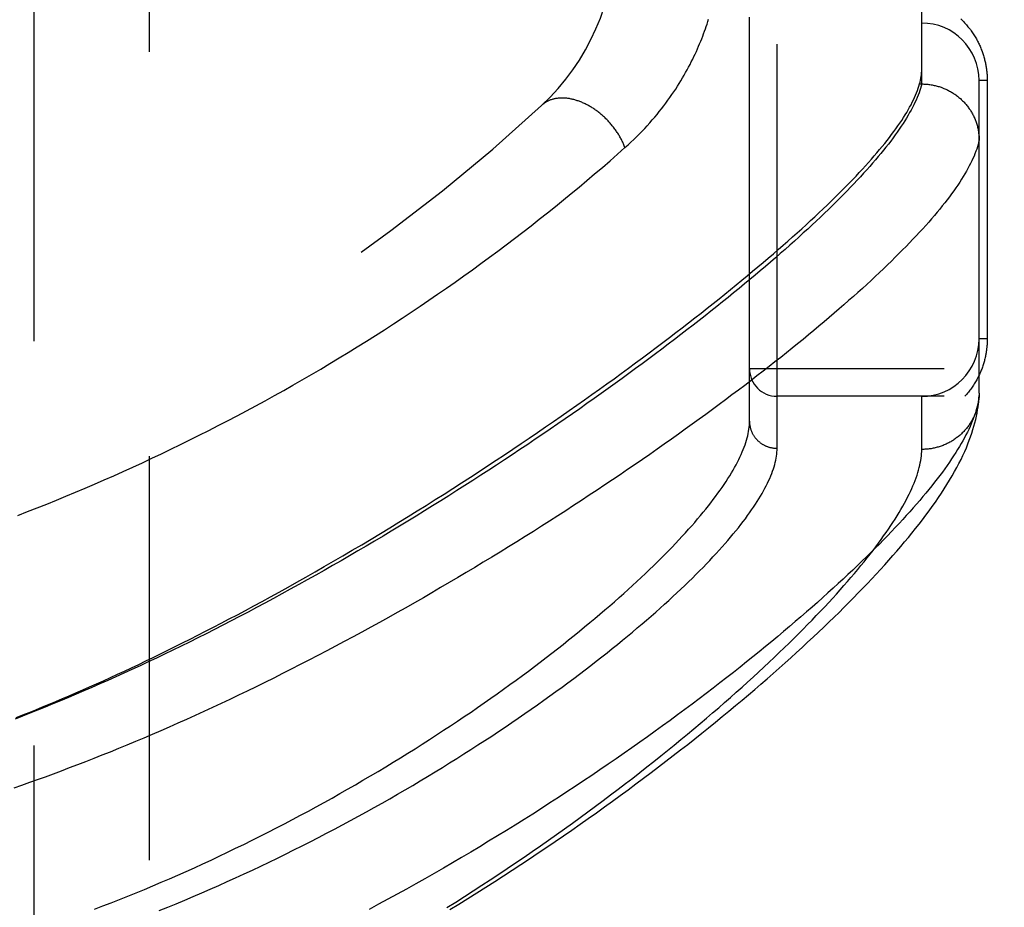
# Model space of a CAD drawing. Header units: inches. Extents: x 0 to 80, y 0 to 51.8.
# Tile 33 of 50: x 20 to 21.1, y 28.7 to 29.7. Entities that reach past the tile are written whole.
import ezdxf

# ---------------------------------------------------------------- set-up
doc = ezdxf.new("R2010")
doc.units = ezdxf.units.IN
doc.header["$LTSCALE"] = 4.4
doc.header["$MEASUREMENT"] = 0
doc.linetypes.add('HIDDEN', pattern=[0.2, 0.1, -0.1])
for name, color, linetype in [('DEFAULT_2', 8, 'HIDDEN'), ('DOOR_ASSEMBLY', 7, 'CONTINUOUS'), ('SUBPANEL', 7, 'CONTINUOUS')]:
    doc.layers.add(name, color=color, linetype=linetype)

msp = doc.modelspace()

# ---------------------------------------------------------------- linework, layer by layer
at = {"layer": 'DEFAULT_2', "color": 8, "linetype": 'HIDDEN'}
msp.add_line((20.1578, 31.8504), (20.1578, 18.2004), dxfattribs=at)
at = {"layer": 'DOOR_ASSEMBLY', "color": 8, "linetype": 'HIDDEN'}
for p, q in [((20.8413, 29.2188), (20.8413, 30.332)), ((20.8113, 29.2482), (20.8113, 30.3026)), ((20.9988, 29.6154), (20.9988, 29.9354)), ((20.9965, 29.6154), (20.9988, 29.6154)), ((20.9988, 29.6154), (21, 29.6154)), ((21.0613, 29.2788), (21.0613, 29.6192)), ((21.0701, 29.6192), (21.0613, 29.6192)), ((21.0701, 29.6192), (21.0701, 29.3379)), ((21.0701, 29.3379), (21.0613, 29.3379)), ((21.9033, 29.3054), (20.8113, 29.3054)), ((21.9033, 29.2754), (20.8413, 29.2754)), ((20.9988, 29.2176), (20.9988, 29.2754))]:
    msp.add_line(p, q, dxfattribs=at)
for points in [[(20.6758, 29.5461), (20.6791, 29.549), (20.6823, 29.552), (20.6854, 29.555), (20.6885, 29.5579), (20.6915, 29.561), (20.6944, 29.564), (20.6973, 29.567), (20.7001, 29.57), (20.7029, 29.5731), (20.7055, 29.5762), (20.7082, 29.5792), (20.7107, 29.5823), (20.7132, 29.5854), (20.7157, 29.5885), (20.718, 29.5915), (20.7203, 29.5946), (20.7226, 29.5977), (20.7248, 29.6007), (20.7269, 29.6038), (20.729, 29.6068), (20.731, 29.6099), (20.7329, 29.6129), (20.7348, 29.6159), (20.7366, 29.6189), (20.7384, 29.6219), (20.7402, 29.6249), (20.7418, 29.6278), (20.7435, 29.6308), (20.745, 29.6337), (20.7466, 29.6366), (20.748, 29.6395), (20.7495, 29.6423), (20.7509, 29.6452), (20.7522, 29.648), (20.7535, 29.6509), (20.7547, 29.6537), (20.756, 29.6564), (20.7571, 29.6592), (20.7583, 29.6619), (20.7594, 29.6647), (20.7604, 29.6674), (20.7614, 29.6701), (20.7624, 29.6727), (20.7634, 29.6754), (20.7643, 29.678), (20.7652, 29.6806), (20.766, 29.6833), (20.7669, 29.6858)], [(21.0414, 29.6862), (21.0425, 29.6851), (21.0435, 29.6841), (21.0445, 29.6831), (21.0455, 29.682), (21.0465, 29.6809), (21.0474, 29.6799), (21.0483, 29.6788), (21.0492, 29.6777), (21.0501, 29.6766), (21.0509, 29.6756), (21.0518, 29.6745), (21.0526, 29.6734), (21.0534, 29.6722), (21.0541, 29.6711), (21.0549, 29.67), (21.0556, 29.6689), (21.0563, 29.6678), (21.057, 29.6667), (21.0577, 29.6655), (21.0583, 29.6644), (21.0589, 29.6633), (21.0595, 29.6621), (21.0601, 29.661), (21.0607, 29.6599), (21.0612, 29.6587), (21.0618, 29.6576), (21.0623, 29.6564), (21.0628, 29.6553), (21.0632, 29.6542), (21.0637, 29.653), (21.0641, 29.6519), (21.0646, 29.6507), (21.065, 29.6496), (21.0654, 29.6485), (21.0657, 29.6474), (21.0661, 29.6462), (21.0664, 29.6451), (21.0667, 29.644), (21.067, 29.6429), (21.0673, 29.6418), (21.0676, 29.6407), (21.0678, 29.6396), (21.0681, 29.6385), (21.0683, 29.6374), (21.0685, 29.6363), (21.0687, 29.6352), (21.0689, 29.6342), (21.0691, 29.6331), (21.0692, 29.632), (21.0694, 29.6309), (21.0695, 29.6299), (21.0696, 29.6288), (21.0697, 29.6277), (21.0698, 29.6267), (21.0699, 29.6256), (21.07, 29.6245), (21.07, 29.6235), (21.0701, 29.6224), (21.0701, 29.6213), (21.0701, 29.6202), (21.0701, 29.6192)], [(20.9965, 29.6154), (20.997, 29.6175), (20.9975, 29.6196), (20.9979, 29.6216), (20.9982, 29.6237), (20.9985, 29.6256), (20.9987, 29.6276), (20.9988, 29.6295), (20.9988, 29.6314)], [(20.9988, 29.6154), (20.9982, 29.613), (20.9975, 29.6106), (20.9967, 29.6082), (20.9959, 29.6057), (20.9949, 29.6031), (20.9939, 29.6005), (20.9927, 29.5979), (20.9915, 29.5953), (20.9902, 29.5925), (20.9888, 29.5898), (20.9873, 29.587), (20.9857, 29.5842), (20.9841, 29.5813), (20.9823, 29.5783), (20.9805, 29.5754), (20.9785, 29.5724), (20.9765, 29.5693), (20.9744, 29.5662), (20.9722, 29.563), (20.9699, 29.5599), (20.9676, 29.5566), (20.9651, 29.5533), (20.9625, 29.55), (20.9599, 29.5467), (20.9572, 29.5433), (20.9544, 29.5398), (20.9514, 29.5363), (20.9485, 29.5328), (20.9454, 29.5292), (20.9422, 29.5256), (20.9389, 29.5219), (20.9356, 29.5182), (20.9321, 29.5144), (20.9286, 29.5107), (20.925, 29.5068), (20.9213, 29.5029), (20.9175, 29.499), (20.9136, 29.4951), (20.9097, 29.4911), (20.9056, 29.487), (20.9014, 29.4829), (20.8972, 29.4788), (20.8929, 29.4746), (20.8885, 29.4704), (20.884, 29.4662), (20.8794, 29.4619), (20.8747, 29.4575), (20.8699, 29.4532), (20.8651, 29.4488), (20.8602, 29.4443), (20.8551, 29.4398), (20.85, 29.4353), (20.8448, 29.4307), (20.8395, 29.4261), (20.8341, 29.4215), (20.8287, 29.4168), (20.8231, 29.4121), (20.8175, 29.4073), (20.8118, 29.4025), (20.806, 29.3977), (20.8001, 29.3929), (20.7941, 29.388), (20.788, 29.383), (20.7819, 29.3781), (20.7757, 29.3731), (20.7694, 29.3681), (20.763, 29.363), (20.7565, 29.3579), (20.7499, 29.3528), (20.7433, 29.3476), (20.7366, 29.3425), (20.7298, 29.3373), (20.7229, 29.332), (20.7159, 29.3268), (20.7089, 29.3215), (20.7018, 29.3162), (20.6946, 29.3108), (20.6873, 29.3055), (20.68, 29.3001), (20.6726, 29.2947), (20.6651, 29.2893), (20.6575, 29.2838), (20.6499, 29.2784), (20.6422, 29.2729), (20.6344, 29.2674), (20.6266, 29.2619), (20.6187, 29.2564), (20.6107, 29.2508), (20.6026, 29.2453), (20.5945, 29.2397), (20.5864, 29.2342), (20.5781, 29.2286), (20.5699, 29.223), (20.5615, 29.2174), (20.5531, 29.2118), (20.5447, 29.2062), (20.5361, 29.2006), (20.5276, 29.1951), (20.519, 29.1895), (20.5103, 29.1839), (20.5016, 29.1783), (20.4928, 29.1727), (20.484, 29.1672), (20.4752, 29.1616), (20.4663, 29.1561), (20.4574, 29.1506), (20.4485, 29.145), (20.4395, 29.1396), (20.4305, 29.1341), (20.4214, 29.1286), (20.4124, 29.1232), (20.4033, 29.1178), (20.3942, 29.1124), (20.385, 29.1071), (20.3759, 29.1017), (20.3667, 29.0964), (20.3575, 29.0912), (20.3483, 29.0859), (20.3391, 29.0807), (20.3299, 29.0756), (20.3207, 29.0704), (20.3115, 29.0654), (20.3023, 29.0603), (20.2931, 29.0553), (20.2839, 29.0504), (20.2747, 29.0454), (20.2655, 29.0406), (20.2563, 29.0358), (20.2471, 29.031), (20.238, 29.0263), (20.2289, 29.0216), (20.2198, 29.017), (20.2107, 29.0124), (20.2016, 29.0079), (20.1926, 29.0035), (20.1836, 28.9991), (20.1746, 28.9948), (20.1657, 28.9905), (20.1568, 28.9863), (20.1479, 28.9821), (20.1391, 28.978), (20.1303, 28.974), (20.1215, 28.97), (20.1128, 28.9661), (20.1041, 28.9623), (20.0955, 28.9585), (20.0869, 28.9548), (20.0783, 28.9511), (20.0699, 28.9475), (20.0614, 28.944), (20.053, 28.9405), (20.0447, 28.9371), (20.0364, 28.9337), (20.0281, 28.9305), (20.0199, 28.9272), (20.0118, 28.9241)], [(20.9911, 29.6007), (20.9922, 29.6033), (20.9932, 29.6058), (20.9942, 29.6082), (20.995, 29.6107), (20.9958, 29.613), (20.9965, 29.6154)], [(21, 29.6154), (21.0011, 29.6153), (21.0022, 29.6153), (21.0034, 29.6152), (21.0045, 29.6151), (21.0056, 29.615), (21.0067, 29.6149), (21.0078, 29.6147), (21.009, 29.6146), (21.0101, 29.6144), (21.0112, 29.6142), (21.0123, 29.6139), (21.0134, 29.6137), (21.0145, 29.6134), (21.0156, 29.6131), (21.0167, 29.6128), (21.0177, 29.6125), (21.0188, 29.6122), (21.0199, 29.6118), (21.0209, 29.6114), (21.022, 29.611), (21.023, 29.6106), (21.0241, 29.6102), (21.0251, 29.6097), (21.0261, 29.6092), (21.0271, 29.6088), (21.0281, 29.6082), (21.0291, 29.6077), (21.0301, 29.6072), (21.0311, 29.6066), (21.032, 29.606), (21.033, 29.6054), (21.0339, 29.6048), (21.0348, 29.6042), (21.0358, 29.6036), (21.0367, 29.6029), (21.0376, 29.6022), (21.0384, 29.6015), (21.0393, 29.6008), (21.0402, 29.6001), (21.041, 29.5994), (21.0418, 29.5986), (21.0426, 29.5978), (21.0434, 29.5971), (21.0442, 29.5963), (21.045, 29.5955), (21.0457, 29.5946), (21.0465, 29.5938), (21.0472, 29.5929), (21.0479, 29.5921), (21.0486, 29.5912), (21.0493, 29.5903), (21.0499, 29.5894), (21.0506, 29.5885), (21.0512, 29.5876), (21.0518, 29.5867), (21.0524, 29.5857), (21.053, 29.5848), (21.0535, 29.5838), (21.0541, 29.5828), (21.0546, 29.5819), (21.0551, 29.5809), (21.0556, 29.5799), (21.056, 29.5789), (21.0565, 29.5779), (21.0569, 29.5768), (21.0573, 29.5758), (21.0577, 29.5748), (21.0581, 29.5737), (21.0584, 29.5727), (21.0587, 29.5716), (21.0591, 29.5706), (21.0594, 29.5695), (21.0596, 29.5684), (21.0599, 29.5673), (21.0601, 29.5663), (21.0603, 29.5652), (21.0605, 29.5641), (21.0607, 29.563), (21.0608, 29.5619), (21.061, 29.5608), (21.0611, 29.5597), (21.0612, 29.5586), (21.0612, 29.5575), (21.0613, 29.5564), (21.0613, 29.5553), (21.0613, 29.5542)], [(20.0131, 28.9257), (20.0202, 28.9285), (20.0273, 28.9313), (20.0345, 28.9342), (20.0417, 28.9372), (20.049, 28.9402), (20.0562, 28.9432), (20.0635, 28.9463), (20.0709, 28.9495), (20.0782, 28.9526), (20.0856, 28.9559), (20.093, 28.9591), (20.1005, 28.9625), (20.108, 28.9658), (20.1156, 28.9693), (20.1232, 28.9728), (20.1309, 28.9763), (20.1387, 28.9799), (20.1465, 28.9836), (20.1543, 28.9873), (20.1622, 28.9911), (20.1701, 28.995), (20.1781, 28.9989), (20.1862, 29.0029), (20.1943, 29.0069), (20.2025, 29.011), (20.2108, 29.0153), (20.2193, 29.0196), (20.2278, 29.024), (20.2364, 29.0284), (20.2451, 29.033), (20.2539, 29.0376), (20.2627, 29.0423), (20.2717, 29.0472), (20.2808, 29.0521), (20.2901, 29.0572), (20.2995, 29.0623), (20.309, 29.0676), (20.3187, 29.073), (20.3285, 29.0786), (20.3384, 29.0842), (20.3485, 29.09), (20.3586, 29.0959), (20.3688, 29.1018), (20.379, 29.1078), (20.3892, 29.1139), (20.3994, 29.12), (20.4096, 29.1261), (20.4197, 29.1322), (20.4297, 29.1383), (20.4397, 29.1445), (20.4496, 29.1506), (20.4594, 29.1567), (20.4692, 29.1629), (20.4789, 29.169), (20.4885, 29.1752), (20.498, 29.1813), (20.5075, 29.1874), (20.5169, 29.1936), (20.5262, 29.1997), (20.5355, 29.2058), (20.5446, 29.2118), (20.5537, 29.2179), (20.5627, 29.2239), (20.5716, 29.23), (20.5805, 29.236), (20.5892, 29.242), (20.5979, 29.2479), (20.6064, 29.2539), (20.6149, 29.2598), (20.6233, 29.2657), (20.6316, 29.2715), (20.6398, 29.2773), (20.648, 29.2831), (20.656, 29.2889), (20.6639, 29.2946), (20.6718, 29.3004), (20.6795, 29.306), (20.6872, 29.3117), (20.6948, 29.3173), (20.7022, 29.3228), (20.7096, 29.3284), (20.7169, 29.3339), (20.7241, 29.3393), (20.7312, 29.3447), (20.7382, 29.3501), (20.7451, 29.3554), (20.7519, 29.3607), (20.7586, 29.366), (20.7652, 29.3712), (20.7718, 29.3764), (20.7782, 29.3815), (20.7845, 29.3866), (20.7908, 29.3917), (20.7969, 29.3967), (20.803, 29.4017), (20.8089, 29.4066), (20.8148, 29.4115), (20.8206, 29.4163), (20.8262, 29.4211), (20.8318, 29.4258), (20.8373, 29.4305), (20.8427, 29.4352), (20.848, 29.4398), (20.8532, 29.4444), (20.8583, 29.4489), (20.8633, 29.4534), (20.8682, 29.4578), (20.8731, 29.4622), (20.8778, 29.4666), (20.8824, 29.4709), (20.887, 29.4751), (20.8914, 29.4793), (20.8958, 29.4835), (20.9, 29.4876), (20.9042, 29.4917), (20.9083, 29.4957), (20.9123, 29.4997), (20.9162, 29.5036), (20.92, 29.5075), (20.9237, 29.5114), (20.9273, 29.5152), (20.9309, 29.5189), (20.9343, 29.5226), (20.9376, 29.5263), (20.9409, 29.5299), (20.9441, 29.5335), (20.9471, 29.537), (20.9501, 29.5405), (20.953, 29.5439), (20.9558, 29.5473), (20.9585, 29.5507), (20.9612, 29.554), (20.9637, 29.5572), (20.9661, 29.5604), (20.9685, 29.5636), (20.9708, 29.5667), (20.9729, 29.5698), (20.975, 29.5728), (20.977, 29.5758), (20.9789, 29.5788), (20.9808, 29.5817), (20.9825, 29.5845), (20.9841, 29.5873), (20.9857, 29.5901), (20.9872, 29.5928), (20.9886, 29.5955), (20.9898, 29.5981), (20.9911, 29.6007)], [(20.6758, 29.5461), (20.6754, 29.5471), (20.6751, 29.5481), (20.6746, 29.5491), (20.6742, 29.5501), (20.6738, 29.551), (20.6733, 29.552), (20.6729, 29.553), (20.6724, 29.554), (20.6719, 29.555), (20.6714, 29.5559), (20.6708, 29.5569), (20.6703, 29.5579), (20.6697, 29.5588), (20.6692, 29.5598), (20.6686, 29.5607), (20.668, 29.5617), (20.6674, 29.5626), (20.6667, 29.5636), (20.6661, 29.5645), (20.6655, 29.5654), (20.6648, 29.5663), (20.6641, 29.5673), (20.6634, 29.5682), (20.6627, 29.5691), (20.662, 29.57), (20.6613, 29.5708), (20.6605, 29.5717), (20.6598, 29.5726), (20.659, 29.5734), (20.6583, 29.5743), (20.6575, 29.5751), (20.6567, 29.5759), (20.6559, 29.5768), (20.6551, 29.5776), (20.6543, 29.5784), (20.6534, 29.5792), (20.6526, 29.5799), (20.6518, 29.5807), (20.6509, 29.5815), (20.65, 29.5822), (20.6492, 29.5829), (20.6483, 29.5836), (20.6474, 29.5843), (20.6465, 29.585), (20.6456, 29.5857), (20.6447, 29.5864), (20.6438, 29.587), (20.6429, 29.5877), (20.642, 29.5883), (20.6411, 29.5889), (20.6401, 29.5895), (20.6392, 29.5901), (20.6383, 29.5906), (20.6373, 29.5912), (20.6364, 29.5917), (20.6354, 29.5922), (20.6345, 29.5927), (20.6335, 29.5932), (20.6326, 29.5937), (20.6316, 29.5942), (20.6307, 29.5946), (20.6297, 29.595), (20.6287, 29.5954), (20.6278, 29.5958), (20.6268, 29.5962), (20.6259, 29.5966), (20.6249, 29.5969), (20.6239, 29.5972), (20.623, 29.5975), (20.622, 29.5978), (20.6211, 29.5981), (20.6201, 29.5984), (20.6192, 29.5986), (20.6182, 29.5988), (20.6173, 29.599), (20.6163, 29.5992), (20.6154, 29.5994), (20.6145, 29.5995), (20.6135, 29.5996), (20.6126, 29.5998), (20.6117, 29.5998), (20.6108, 29.5999), (20.6099, 29.6), (20.609, 29.6), (20.6081, 29.6), (20.6072, 29.6), (20.6063, 29.6), (20.6054, 29.6), (20.6046, 29.6), (20.6037, 29.5999), (20.6029, 29.5998), (20.602, 29.5997), (20.6012, 29.5996), (20.6003, 29.5994), (20.5995, 29.5993), (20.5987, 29.5991), (20.5979, 29.5989), (20.5971, 29.5987), (20.5964, 29.5985), (20.5956, 29.5982), (20.5948, 29.598), (20.5941, 29.5977), (20.5933, 29.5974), (20.5926, 29.5971), (20.5919, 29.5967), (20.5912, 29.5964), (20.5905, 29.596), (20.5898, 29.5956), (20.5892, 29.5952), (20.5885, 29.5948), (20.5879, 29.5944), (20.5873, 29.5939), (20.5867, 29.5935), (20.5861, 29.593), (20.5855, 29.5925), (20.5849, 29.592)], [(21.0613, 29.5542), (21.0608, 29.5518), (21.0602, 29.5495), (21.0595, 29.547), (21.0587, 29.5446), (21.0578, 29.5421), (21.0568, 29.5395), (21.0558, 29.5369), (21.0546, 29.5343), (21.0534, 29.5316), (21.052, 29.5288), (21.0506, 29.5261), (21.0491, 29.5233), (21.0475, 29.5204), (21.0458, 29.5175), (21.044, 29.5145), (21.0422, 29.5116), (21.0402, 29.5085), (21.0381, 29.5054), (21.036, 29.5023), (21.0338, 29.4991), (21.0314, 29.4959), (21.029, 29.4927), (21.0265, 29.4894), (21.0239, 29.486), (21.0212, 29.4827), (21.0185, 29.4792), (21.0156, 29.4757), (21.0126, 29.4722), (21.0096, 29.4687), (21.0064, 29.4651), (21.0032, 29.4614), (20.9999, 29.4577), (20.9964, 29.454), (20.9929, 29.4502), (20.9893, 29.4464), (20.9856, 29.4425), (20.9819, 29.4386), (20.978, 29.4347), (20.974, 29.4307), (20.97, 29.4267), (20.9658, 29.4226), (20.9616, 29.4185), (20.9573, 29.4143), (20.9528, 29.4101), (20.9483, 29.4059), (20.9437, 29.4016), (20.939, 29.3972), (20.9342, 29.3929), (20.9293, 29.3885), (20.9244, 29.384), (20.9193, 29.3796), (20.9142, 29.375), (20.9089, 29.3705), (20.9036, 29.3659), (20.8982, 29.3612), (20.8926, 29.3565), (20.887, 29.3518), (20.8813, 29.3471), (20.8756, 29.3423), (20.8697, 29.3374), (20.8637, 29.3326), (20.8577, 29.3277), (20.8515, 29.3228), (20.8453, 29.3178), (20.839, 29.3128), (20.8326, 29.3077), (20.8261, 29.3027), (20.8195, 29.2976), (20.8128, 29.2924), (20.8061, 29.2873), (20.7992, 29.2821), (20.7923, 29.2769), (20.7853, 29.2716), (20.7782, 29.2663), (20.771, 29.261), (20.7638, 29.2557), (20.7564, 29.2504), (20.749, 29.245), (20.7415, 29.2396), (20.7339, 29.2341), (20.7263, 29.2287), (20.7185, 29.2232), (20.7107, 29.2177), (20.7028, 29.2122), (20.6948, 29.2067), (20.6868, 29.2012), (20.6787, 29.1956), (20.6705, 29.1901), (20.6622, 29.1845), (20.6539, 29.1789), (20.6455, 29.1733), (20.637, 29.1677), (20.6285, 29.1621), (20.6199, 29.1565), (20.6113, 29.1508), (20.6026, 29.1452), (20.5938, 29.1396), (20.5849, 29.134), (20.5761, 29.1283), (20.5671, 29.1227), (20.5581, 29.1171), (20.5491, 29.1115), (20.54, 29.1059), (20.5308, 29.1003), (20.5216, 29.0947), (20.5124, 29.0892), (20.5031, 29.0836), (20.4938, 29.0781), (20.4845, 29.0726), (20.4751, 29.0671), (20.4657, 29.0616), (20.4563, 29.0562), (20.4468, 29.0507), (20.4373, 29.0453), (20.4278, 29.04), (20.4182, 29.0346), (20.4087, 29.0293), (20.3991, 29.024), (20.3895, 29.0188), (20.3799, 29.0136), (20.3703, 29.0085), (20.3607, 29.0033), (20.3511, 28.9982), (20.3415, 28.9932), (20.3318, 28.9882), (20.3222, 28.9833), (20.3126, 28.9784), (20.303, 28.9735), (20.2934, 28.9687), (20.2838, 28.964), (20.2742, 28.9593), (20.2647, 28.9546), (20.2552, 28.95), (20.2456, 28.9455), (20.2361, 28.941), (20.2267, 28.9366), (20.2172, 28.9322), (20.2078, 28.9279), (20.1984, 28.9237), (20.1891, 28.9195), (20.1798, 28.9154), (20.1705, 28.9113), (20.1612, 28.9073), (20.152, 28.9034), (20.1428, 28.8995), (20.1337, 28.8957), (20.1246, 28.8919), (20.1155, 28.8882), (20.1065, 28.8846), (20.0976, 28.8811), (20.0886, 28.8776), (20.0798, 28.8741), (20.0709, 28.8708), (20.0621, 28.8675), (20.0534, 28.8642), (20.0447, 28.861), (20.0361, 28.8579), (20.0275, 28.8549), (20.0189, 28.8519), (20.0105, 28.8489)], [(20.015, 29.1458), (20.0254, 29.1499), (20.0359, 29.154), (20.0463, 29.1581), (20.0568, 29.1624), (20.0672, 29.1667), (20.0777, 29.171), (20.0881, 29.1754), (20.0985, 29.1799), (20.1089, 29.1844), (20.1193, 29.189), (20.1297, 29.1937), (20.1401, 29.1984), (20.1505, 29.2031), (20.1608, 29.208), (20.1712, 29.2129), (20.1815, 29.2178), (20.1918, 29.2228), (20.2021, 29.2279), (20.2124, 29.233), (20.2227, 29.2382), (20.233, 29.2435), (20.2432, 29.2488), (20.2535, 29.2541), (20.2637, 29.2596), (20.2739, 29.2651), (20.284, 29.2706), (20.2942, 29.2762), (20.3043, 29.2819), (20.3144, 29.2876), (20.3245, 29.2934), (20.3346, 29.2992), (20.3446, 29.3051), (20.3546, 29.3111), (20.3646, 29.3171), (20.3745, 29.3231), (20.3844, 29.3292), (20.3943, 29.3354), (20.4041, 29.3416), (20.4139, 29.3479), (20.4237, 29.3542), (20.4334, 29.3606), (20.4431, 29.367), (20.4528, 29.3734), (20.4624, 29.38), (20.4719, 29.3865), (20.4814, 29.3931), (20.4909, 29.3998), (20.5003, 29.4064), (20.5097, 29.4132), (20.519, 29.4199), (20.5282, 29.4267), (20.5374, 29.4335), (20.5466, 29.4404), (20.5557, 29.4473), (20.5647, 29.4542), (20.5736, 29.4611), (20.5825, 29.4681), (20.5913, 29.4751), (20.6001, 29.4821), (20.6088, 29.4891), (20.6173, 29.4962), (20.6259, 29.5032), (20.6344, 29.5103), (20.6428, 29.5175), (20.6512, 29.5246), (20.6595, 29.5318), (20.6677, 29.5389), (20.6758, 29.5461)], [(21.0701, 29.3379), (21.0701, 29.3368), (21.0701, 29.3358), (21.0701, 29.3347), (21.07, 29.3337), (21.07, 29.3326), (21.0699, 29.3315), (21.0698, 29.3305), (21.0697, 29.3294), (21.0696, 29.3283), (21.0695, 29.3273), (21.0694, 29.3262), (21.0692, 29.3251), (21.0691, 29.324), (21.0689, 29.3229), (21.0687, 29.3218), (21.0685, 29.3208), (21.0683, 29.3197), (21.0681, 29.3186), (21.0678, 29.3175), (21.0676, 29.3163), (21.0673, 29.3152), (21.067, 29.3141), (21.0667, 29.313), (21.0664, 29.3118), (21.066, 29.3107), (21.0657, 29.3096), (21.0653, 29.3084), (21.0649, 29.3073), (21.0645, 29.3061), (21.0641, 29.305), (21.0636, 29.3038), (21.0631, 29.3027), (21.0627, 29.3015), (21.0621, 29.3003), (21.0616, 29.2992), (21.0611, 29.298), (21.0605, 29.2969), (21.0599, 29.2957), (21.0593, 29.2945), (21.0587, 29.2934), (21.0581, 29.2922), (21.0574, 29.2911), (21.0567, 29.2899), (21.056, 29.2888), (21.0553, 29.2877), (21.0545, 29.2865), (21.0538, 29.2854), (21.053, 29.2843), (21.0522, 29.2831), (21.0513, 29.282), (21.0505, 29.2809), (21.0496, 29.2798), (21.0487, 29.2787), (21.0478, 29.2776), (21.0468, 29.2765), (21.0458, 29.2754)], [(21.0613, 29.2788), (21.0612, 29.2765), (21.061, 29.2742), (21.0607, 29.2718), (21.0603, 29.2693), (21.0598, 29.2669), (21.0592, 29.2643), (21.0585, 29.2618), (21.0578, 29.2591), (21.0569, 29.2565), (21.056, 29.2537), (21.055, 29.251), (21.0539, 29.2482), (21.0527, 29.2453), (21.0514, 29.2424), (21.05, 29.2394), (21.0486, 29.2364), (21.047, 29.2334), (21.0454, 29.2303), (21.0436, 29.2271), (21.0418, 29.2239), (21.0399, 29.2207), (21.0379, 29.2174), (21.0358, 29.2141), (21.0336, 29.2107), (21.0313, 29.2072), (21.0289, 29.2037), (21.0265, 29.2002), (21.0239, 29.1966), (21.0213, 29.193), (21.0185, 29.1893), (21.0157, 29.1856), (21.0127, 29.1818), (21.0097, 29.1779), (21.0066, 29.1741), (21.0033, 29.1701), (21, 29.1662), (20.9966, 29.1621), (20.9931, 29.1581), (20.9895, 29.1539), (20.9858, 29.1498), (20.982, 29.1455), (20.9781, 29.1413), (20.9741, 29.1369), (20.97, 29.1326), (20.9658, 29.1282), (20.9616, 29.1237), (20.9572, 29.1192), (20.9527, 29.1146), (20.9481, 29.11), (20.9434, 29.1054), (20.9387, 29.1007), (20.9338, 29.0959), (20.9288, 29.0911), (20.9237, 29.0863), (20.9185, 29.0814), (20.9133, 29.0765), (20.9079, 29.0715), (20.9024, 29.0665), (20.8968, 29.0614), (20.8911, 29.0563), (20.8854, 29.0511), (20.8795, 29.046), (20.8735, 29.0407), (20.8674, 29.0355), (20.8612, 29.0301), (20.8549, 29.0248), (20.8485, 29.0194), (20.8421, 29.014), (20.8355, 29.0085), (20.8288, 29.003), (20.822, 28.9974), (20.8151, 28.9919), (20.8081, 28.9863), (20.8011, 28.9806), (20.7939, 28.9749), (20.7866, 28.9692), (20.7792, 28.9635), (20.7717, 28.9577), (20.7642, 28.9519), (20.7565, 28.9461), (20.7488, 28.9403), (20.7409, 28.9344), (20.733, 28.9285), (20.7249, 28.9226), (20.7168, 28.9167), (20.7086, 28.9108), (20.7003, 28.9048), (20.6919, 28.8988), (20.6834, 28.8928), (20.6748, 28.8868), (20.6662, 28.8808), (20.6574, 28.8748), (20.6486, 28.8688), (20.6397, 28.8628), (20.6307, 28.8568), (20.6217, 28.8507), (20.6126, 28.8447), (20.6034, 28.8387), (20.5941, 28.8327), (20.5848, 28.8267), (20.5754, 28.8207), (20.5659, 28.8147), (20.5564, 28.8087), (20.5468, 28.8028), (20.5372, 28.7969), (20.5274, 28.791), (20.5177, 28.7851), (20.5079, 28.7792), (20.498, 28.7734), (20.4881, 28.7676), (20.4782, 28.7618), (20.4682, 28.756), (20.4581, 28.7503), (20.4481, 28.7447), (20.438, 28.739), (20.4278, 28.7334), (20.4177, 28.7279), (20.4075, 28.7224), (20.3973, 28.7169)], [(20.4851, 28.7166), (20.495, 28.7227), (20.5048, 28.7288), (20.5146, 28.7349), (20.5243, 28.741), (20.534, 28.7472), (20.5436, 28.7534), (20.5531, 28.7596), (20.5626, 28.7658), (20.572, 28.772), (20.5814, 28.7783), (20.5906, 28.7845), (20.5999, 28.7908), (20.609, 28.7971), (20.618, 28.8033), (20.627, 28.8096), (20.6359, 28.8159), (20.6447, 28.8221), (20.6535, 28.8284), (20.6622, 28.8346), (20.6707, 28.8409), (20.6792, 28.8471), (20.6876, 28.8534), (20.696, 28.8596), (20.7042, 28.8658), (20.7124, 28.872), (20.7204, 28.8781), (20.7284, 28.8843), (20.7363, 28.8904), (20.7441, 28.8965), (20.7518, 28.9026), (20.7594, 28.9087), (20.7669, 28.9147), (20.7744, 28.9208), (20.7817, 28.9267), (20.789, 28.9327), (20.7961, 28.9387), (20.8032, 28.9446), (20.8101, 28.9505), (20.817, 28.9563), (20.8238, 28.9621), (20.8305, 28.9679), (20.8371, 28.9737), (20.8436, 28.9794), (20.85, 28.9851), (20.8563, 28.9908), (20.8625, 28.9964), (20.8686, 29.002), (20.8746, 29.0076), (20.8806, 29.0131), (20.8864, 29.0186), (20.8922, 29.024), (20.8978, 29.0295), (20.9034, 29.0349), (20.9089, 29.0402), (20.9142, 29.0455), (20.9195, 29.0508), (20.9247, 29.0561), (20.9298, 29.0613), (20.9349, 29.0665), (20.9398, 29.0717), (20.9446, 29.0768), (20.9494, 29.0819), (20.954, 29.087), (20.9586, 29.092), (20.9631, 29.097), (20.9675, 29.102), (20.9718, 29.107), (20.9761, 29.1119), (20.9802, 29.1169), (20.9843, 29.1217), (20.9882, 29.1266), (20.9921, 29.1315), (20.9959, 29.1363), (20.9996, 29.1411), (21.0033, 29.1459), (21.0068, 29.1507), (21.0103, 29.1555), (21.0137, 29.1603), (21.017, 29.1651), (21.0202, 29.1699), (21.0233, 29.1747), (21.0263, 29.1795), (21.0292, 29.1842), (21.0319, 29.1888), (21.0345, 29.1934), (21.037, 29.1979), (21.0394, 29.2024), (21.0416, 29.2067), (21.0436, 29.211), (21.0456, 29.2152), (21.0474, 29.2194), (21.0491, 29.2235), (21.0506, 29.2275), (21.0521, 29.2314), (21.0534, 29.2353), (21.0546, 29.2391), (21.0557, 29.2428), (21.0567, 29.2465), (21.0576, 29.2501), (21.0584, 29.2537), (21.0591, 29.2572), (21.0597, 29.2606), (21.0602, 29.2639), (21.0606, 29.2672), (21.0609, 29.2703), (21.0611, 29.2734), (21.0613, 29.2764)], [(21.0612, 29.2754), (21.0612, 29.2743), (21.0611, 29.2732), (21.061, 29.2721), (21.0608, 29.271), (21.0607, 29.2699), (21.0605, 29.2688), (21.0603, 29.2677), (21.0601, 29.2666), (21.0598, 29.2655), (21.0596, 29.2644), (21.0593, 29.2633), (21.059, 29.2622), (21.0587, 29.2612), (21.0583, 29.2601), (21.058, 29.259), (21.0576, 29.258), (21.0572, 29.2569), (21.0568, 29.2559), (21.0564, 29.2549), (21.0559, 29.2538), (21.0554, 29.2528), (21.0549, 29.2518), (21.0544, 29.2508), (21.0539, 29.2498), (21.0533, 29.2488), (21.0528, 29.2479), (21.0522, 29.2469), (21.0516, 29.246), (21.051, 29.245), (21.0503, 29.2441), (21.0497, 29.2432), (21.049, 29.2423), (21.0483, 29.2414), (21.0476, 29.2405), (21.0469, 29.2396), (21.0461, 29.2388), (21.0454, 29.238), (21.0446, 29.2371), (21.0438, 29.2363), (21.043, 29.2355), (21.0422, 29.2347), (21.0414, 29.234), (21.0405, 29.2332), (21.0397, 29.2325), (21.0388, 29.2318), (21.0379, 29.231), (21.037, 29.2304), (21.0361, 29.2297), (21.0352, 29.229), (21.0343, 29.2284), (21.0333, 29.2278), (21.0324, 29.2271), (21.0314, 29.2266), (21.0304, 29.226), (21.0294, 29.2254), (21.0284, 29.2249), (21.0274, 29.2244), (21.0264, 29.2239), (21.0254, 29.2234), (21.0243, 29.2229), (21.0233, 29.2225), (21.0222, 29.222), (21.0212, 29.2216), (21.0201, 29.2212), (21.019, 29.2209), (21.0179, 29.2205), (21.0168, 29.2202), (21.0157, 29.2199), (21.0146, 29.2196), (21.0135, 29.2193), (21.0124, 29.2191), (21.0113, 29.2188), (21.0102, 29.2186), (21.0091, 29.2184), (21.0079, 29.2182), (21.0068, 29.2181), (21.0057, 29.218), (21.0045, 29.2178), (21.0034, 29.2178), (21.0023, 29.2177), (21.0011, 29.2176), (21, 29.2176), (20.9988, 29.2176)], [(21.0613, 29.2788), (21.0613, 29.2777), (21.0613, 29.2766), (21.0613, 29.2764)], [(20.0982, 28.7171), (20.1073, 28.7206), (20.1164, 28.7241), (20.1255, 28.7277), (20.1346, 28.7313), (20.1437, 28.735), (20.1528, 28.7387), (20.1619, 28.7425), (20.1709, 28.7464), (20.18, 28.7503), (20.1891, 28.7543), (20.1981, 28.7583), (20.2071, 28.7623), (20.2162, 28.7664), (20.2252, 28.7706), (20.2341, 28.7748), (20.2431, 28.7791), (20.252, 28.7834), (20.261, 28.7877), (20.2698, 28.7921), (20.2787, 28.7965), (20.2875, 28.801), (20.2963, 28.8055), (20.3051, 28.8101), (20.3139, 28.8146), (20.3226, 28.8193), (20.3312, 28.8239), (20.3398, 28.8286), (20.3484, 28.8333), (20.3569, 28.8381), (20.3654, 28.8429), (20.3739, 28.8477), (20.3823, 28.8525), (20.3906, 28.8574), (20.3989, 28.8622), (20.4071, 28.8671), (20.4153, 28.872), (20.4234, 28.877), (20.4314, 28.8819), (20.4394, 28.8869), (20.4473, 28.8918), (20.4552, 28.8968), (20.463, 28.9018), (20.4707, 28.9068), (20.4783, 28.9118), (20.4859, 28.9168), (20.4934, 28.9218), (20.5008, 28.9267), (20.5082, 28.9317), (20.5154, 28.9367), (20.5226, 28.9417), (20.5297, 28.9467), (20.5368, 28.9517), (20.5437, 28.9566), (20.5506, 28.9616), (20.5574, 28.9665), (20.5641, 28.9714), (20.5707, 28.9763), (20.5772, 28.9812), (20.5836, 28.9861), (20.59, 28.991), (20.5962, 28.9958), (20.6024, 29.0006), (20.6085, 29.0054), (20.6145, 29.0102), (20.6204, 29.0149), (20.6262, 29.0196), (20.6319, 29.0243), (20.6376, 29.029), (20.6431, 29.0336), (20.6486, 29.0382), (20.6539, 29.0428), (20.6592, 29.0473), (20.6643, 29.0518), (20.6694, 29.0563), (20.6744, 29.0607), (20.6793, 29.0652), (20.6841, 29.0695), (20.6888, 29.0739), (20.6934, 29.0782), (20.698, 29.0824), (20.7024, 29.0867), (20.7067, 29.0909), (20.711, 29.095), (20.7151, 29.0992), (20.7192, 29.1032), (20.7232, 29.1073), (20.7271, 29.1113), (20.7308, 29.1152), (20.7345, 29.1192), (20.7381, 29.1231), (20.7417, 29.1269), (20.7451, 29.1307), (20.7484, 29.1345), (20.7517, 29.1382), (20.7548, 29.1419), (20.7579, 29.1455), (20.7609, 29.1491), (20.7638, 29.1526), (20.7666, 29.1562), (20.7693, 29.1596), (20.7719, 29.163), (20.7745, 29.1664), (20.7769, 29.1698), (20.7793, 29.1731), (20.7816, 29.1763), (20.7838, 29.1795), (20.7859, 29.1827), (20.7879, 29.1858), (20.7898, 29.1889), (20.7917, 29.192), (20.7934, 29.195), (20.7951, 29.1979), (20.7967, 29.2009), (20.7982, 29.2037), (20.7996, 29.2066), (20.801, 29.2093), (20.8022, 29.2121), (20.8034, 29.2148), (20.8045, 29.2175), (20.8055, 29.2201), (20.8065, 29.2226), (20.8073, 29.2252), (20.8081, 29.2277), (20.8088, 29.2301), (20.8094, 29.2325), (20.8099, 29.2349), (20.8103, 29.2372), (20.8107, 29.2395), (20.811, 29.2417), (20.8112, 29.2439), (20.8113, 29.2461), (20.8113, 29.2482)], [(20.8113, 29.2482), (20.8113, 29.2476), (20.8114, 29.2469), (20.8114, 29.2463), (20.8115, 29.2457), (20.8115, 29.245), (20.8116, 29.2444), (20.8117, 29.2438), (20.8118, 29.2431), (20.8119, 29.2425), (20.812, 29.2419), (20.8122, 29.2412), (20.8124, 29.2406), (20.8125, 29.24), (20.8127, 29.2394), (20.8129, 29.2388), (20.8131, 29.2382), (20.8134, 29.2376), (20.8136, 29.237), (20.8139, 29.2364), (20.8141, 29.2358), (20.8144, 29.2352), (20.8147, 29.2347), (20.815, 29.2341), (20.8154, 29.2335), (20.8157, 29.233), (20.816, 29.2324), (20.8164, 29.2319), (20.8168, 29.2314), (20.8171, 29.2308), (20.8175, 29.2303), (20.8179, 29.2298), (20.8184, 29.2293), (20.8188, 29.2288), (20.8192, 29.2284), (20.8197, 29.2279), (20.8201, 29.2274), (20.8206, 29.227), (20.8211, 29.2266), (20.8216, 29.2261), (20.8221, 29.2257), (20.8226, 29.2253), (20.8231, 29.2249), (20.8236, 29.2245), (20.8241, 29.2242), (20.8247, 29.2238), (20.8252, 29.2234), (20.8258, 29.2231), (20.8263, 29.2228), (20.8269, 29.2225), (20.8275, 29.2222), (20.8281, 29.2219), (20.8287, 29.2216), (20.8293, 29.2213), (20.8299, 29.2211), (20.8305, 29.2208), (20.8311, 29.2206), (20.8317, 29.2204), (20.8323, 29.2202), (20.8329, 29.22), (20.8336, 29.2198), (20.8342, 29.2197), (20.8348, 29.2195), (20.8355, 29.2194), (20.8361, 29.2193), (20.8368, 29.2192), (20.8374, 29.2191), (20.8381, 29.219), (20.8387, 29.2189), (20.8394, 29.2189), (20.84, 29.2189), (20.8407, 29.2188), (20.8413, 29.2188)], [(20.1688, 28.7156), (20.1781, 28.7193), (20.1874, 28.7231), (20.1967, 28.727), (20.2059, 28.7309), (20.2152, 28.7349), (20.2244, 28.7389), (20.2336, 28.743), (20.2428, 28.7471), (20.252, 28.7512), (20.2611, 28.7555), (20.2702, 28.7597), (20.2793, 28.764), (20.2884, 28.7683), (20.2974, 28.7727), (20.3064, 28.7771), (20.3154, 28.7816), (20.3243, 28.7861), (20.3332, 28.7906), (20.3421, 28.7951), (20.3509, 28.7997), (20.3597, 28.8043), (20.3684, 28.809), (20.3771, 28.8137), (20.3858, 28.8184), (20.3943, 28.8231), (20.4029, 28.8279), (20.4114, 28.8326), (20.4198, 28.8374), (20.4281, 28.8422), (20.4364, 28.8471), (20.4447, 28.8519), (20.4528, 28.8568), (20.461, 28.8616), (20.469, 28.8665), (20.477, 28.8714), (20.4849, 28.8763), (20.4927, 28.8812), (20.5005, 28.8861), (20.5081, 28.891), (20.5158, 28.8959), (20.5233, 28.9008), (20.5307, 28.9056), (20.5381, 28.9105), (20.5454, 28.9154), (20.5526, 28.9203), (20.5597, 28.9252), (20.5668, 28.93), (20.5737, 28.9349), (20.5806, 28.9397), (20.5874, 28.9445), (20.5941, 28.9493), (20.6007, 28.9541), (20.6073, 28.9589), (20.6137, 28.9636), (20.6201, 28.9683), (20.6263, 28.973), (20.6325, 28.9777), (20.6386, 28.9824), (20.6446, 28.987), (20.6505, 28.9917), (20.6563, 28.9962), (20.662, 29.0008), (20.6676, 29.0053), (20.6732, 29.0098), (20.6786, 29.0143), (20.684, 29.0188), (20.6892, 29.0232), (20.6944, 29.0276), (20.6994, 29.0319), (20.7044, 29.0362), (20.7093, 29.0405), (20.7141, 29.0448), (20.7188, 29.049), (20.7234, 29.0532), (20.7279, 29.0573), (20.7324, 29.0614), (20.7367, 29.0655), (20.741, 29.0696), (20.7451, 29.0736), (20.7492, 29.0775), (20.7531, 29.0815), (20.757, 29.0854), (20.7608, 29.0892), (20.7645, 29.093), (20.7681, 29.0968), (20.7716, 29.1005), (20.775, 29.1042), (20.7784, 29.1079), (20.7816, 29.1115), (20.7848, 29.1151), (20.7878, 29.1186), (20.7908, 29.1221), (20.7937, 29.1256), (20.7965, 29.129), (20.7992, 29.1324), (20.8019, 29.1357), (20.8044, 29.139), (20.8069, 29.1422), (20.8092, 29.1455), (20.8115, 29.1486), (20.8137, 29.1518), (20.8158, 29.1548), (20.8178, 29.1579), (20.8198, 29.1609), (20.8216, 29.1639), (20.8234, 29.1668), (20.8251, 29.1697), (20.8267, 29.1725), (20.8282, 29.1753), (20.8296, 29.1781), (20.831, 29.1808), (20.8322, 29.1835), (20.8334, 29.1861), (20.8345, 29.1887), (20.8355, 29.1913), (20.8364, 29.1938), (20.8373, 29.1963), (20.8381, 29.1987), (20.8388, 29.2011), (20.8394, 29.2035), (20.8399, 29.2058), (20.8403, 29.208), (20.8407, 29.2103), (20.841, 29.2125), (20.8412, 29.2146), (20.8413, 29.2168), (20.8413, 29.2188)], [(20.4819, 28.7189), (20.4915, 28.7249), (20.501, 28.731), (20.5105, 28.737), (20.5199, 28.7431), (20.5292, 28.7492), (20.5385, 28.7554), (20.5477, 28.7615), (20.5568, 28.7676), (20.5659, 28.7738), (20.5748, 28.78), (20.5838, 28.7861), (20.5926, 28.7923), (20.6013, 28.7985), (20.61, 28.8047), (20.6186, 28.8108), (20.6271, 28.817), (20.6355, 28.8232), (20.6438, 28.8293), (20.6521, 28.8354), (20.6602, 28.8416), (20.6683, 28.8477), (20.6763, 28.8538), (20.6842, 28.8598), (20.6919, 28.8659), (20.6996, 28.8719), (20.7072, 28.8779), (20.7147, 28.8839), (20.7221, 28.8899), (20.7294, 28.8958), (20.7366, 28.9017), (20.7437, 28.9076), (20.7508, 28.9134), (20.7577, 28.9192), (20.7645, 28.925), (20.7712, 28.9307), (20.7778, 28.9364), (20.7843, 28.9421), (20.7907, 28.9477), (20.797, 28.9533), (20.8032, 28.9588), (20.8093, 28.9643), (20.8153, 28.9698), (20.8212, 28.9752), (20.827, 28.9806), (20.8327, 28.9859), (20.8383, 28.9912), (20.8438, 28.9964), (20.8492, 29.0016), (20.8545, 29.0068), (20.8597, 29.0119), (20.8647, 29.0169), (20.8697, 29.0219), (20.8746, 29.0269), (20.8794, 29.0318), (20.8841, 29.0367), (20.8887, 29.0415), (20.8932, 29.0462), (20.8976, 29.051), (20.9019, 29.0556), (20.906, 29.0602), (20.9101, 29.0648), (20.9141, 29.0693), (20.918, 29.0738), (20.9218, 29.0782), (20.9256, 29.0826), (20.9292, 29.0869), (20.9327, 29.0911), (20.9361, 29.0953), (20.9394, 29.0995), (20.9427, 29.1036), (20.9458, 29.1076), (20.9488, 29.1116), (20.9518, 29.1156), (20.9546, 29.1195), (20.9574, 29.1234), (20.9601, 29.1271), (20.9627, 29.1309), (20.9651, 29.1346), (20.9675, 29.1382), (20.9698, 29.1418), (20.9721, 29.1454), (20.9742, 29.1489), (20.9762, 29.1523), (20.9782, 29.1557), (20.98, 29.159), (20.9818, 29.1623), (20.9835, 29.1655), (20.9851, 29.1687), (20.9866, 29.1719), (20.988, 29.1749), (20.9893, 29.178), (20.9905, 29.181), (20.9917, 29.1839), (20.9927, 29.1868), (20.9937, 29.1896), (20.9946, 29.1924), (20.9954, 29.1951), (20.9961, 29.1978), (20.9968, 29.2005), (20.9973, 29.2031), (20.9978, 29.2056), (20.9982, 29.2081), (20.9985, 29.2105), (20.9987, 29.2129), (20.9988, 29.2153), (20.9988, 29.2176)]]:
    msp.add_lwpolyline(points, dxfattribs=at)
for centre, radius, start, end in [((20.4151, 29.7754), 0.25, 312.7959, 47.2041), ((20.9988, 29.6192), 0.0625, 0, 90), ((19.2261, 31.0595), 2, 280.3342, 312.7959), ((20.9988, 29.3379), 0.0625, 270, 360), ((20.8413, 29.3054), 0.03, 180, 270)]:
    msp.add_arc(centre, radius, start, end, dxfattribs=at)
at = {"layer": 'SUBPANEL', "color": 8, "linetype": 'HIDDEN'}
msp.add_line((20.0328, 18.7754), (20.0328, 31.2754), dxfattribs=at)

doc.saveas('drawing.dxf')
